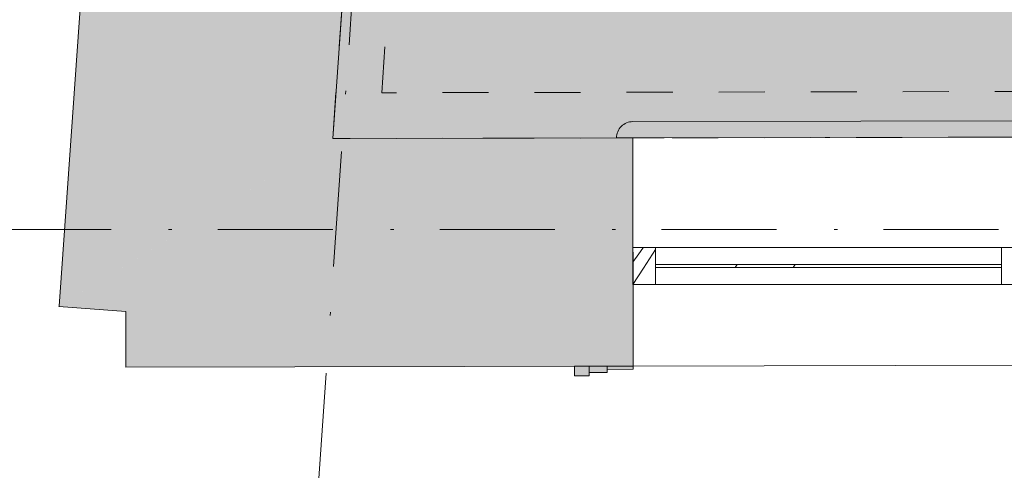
# Paper-space layout 'SA-902 Ruumi 103 siseviimistlused' of a CAD drawing. Header units: millimetres. Extents: x 15 to 415, y 5 to 292.
# Tile 3 of 108: x 60 to 90, y 56 to 70. Entities that reach past the tile are written whole.
import ezdxf
from ezdxf.xclip import XClip

# ---------------------------------------------------------------- set-up
doc = ezdxf.new("R2010")
doc.units = ezdxf.units.MM
doc.header["$MEASUREMENT"] = 0
doc.header["$XCLIPFRAME"] = 2
doc.linetypes.add('Dot & Dashed', pattern=[6.702778, 3.527778, -1.763889, 0, -1.411111])
doc.linetypes.add('Small Dashed', pattern=[2.822222, 1.411111, -1.411111])
for name, color, linetype in [('AR - Seinad SS.ol', 7, 'Continuous'), ('AR - Seinad VS', 7, 'Continuous'), ('AR - Talad', 7, 'Continuous'), ('AR - Teljed', 7, 'Continuous'), ('AR - Vahelaed', 7, 'Continuous'), ('SA - aknalaud', 7, 'Continuous'), ('SA - põrandaviimistlus', 7, 'Continuous')]:
    doc.layers.add(name, color=color, linetype=linetype)

# ---------------------------------------------------------------- blocks, each defined once
blk = doc.blocks.new('*X16')
at = {"layer": 'AR - Seinad VS', "color": 7, "linetype": 'Continuous', "lineweight": 5}
for p, q in [((78.642, 62.978), (78.767, 63.153)), ((78.767, 63.153), (78.786, 63.181)), ((78.79, 62.546), (79.161, 63.114)), ((78.461, 62.731), (78.642, 62.978)), ((78.461, 62.045), (78.79, 62.546))]:
    blk.add_line(p, q, dxfattribs=at)
blk = doc.blocks.new('*X17')
at = {"layer": 'AR - Seinad VS', "color": 7, "linetype": 'Continuous', "lineweight": 5}
for p, q in [((81.665, 62.661), (81.598, 62.561)), ((83.442, 62.661), (83.375, 62.561))]:
    blk.add_line(p, q, dxfattribs=at)
blk = doc.blocks.new('Drawing_1_1', base_point=(61.449, 53.275))
at = {"layer": 'AR - Seinad VS', "linetype": 'Continuous', "lineweight": 13}
for points in [[(65.806, 131.305), (60.876, 61.377), (69.258, 66.515), (73.786, 130.742)], [(69.258, 66.515), (60.86, 61.367), (62.911, 61.219), (62.911, 59.515), (78.473, 59.545), (78.46, 66.533)], [(76.674, 59.242), (77.124, 59.243), (77.123, 59.543), (76.673, 59.542)], [(77.673, 59.344), (77.673, 59.544), (77.123, 59.543), (77.123, 59.343)], [(78.473, 59.445), (78.473, 59.545), (77.673, 59.544), (77.673, 59.444)]]:
    blk.add_hatch(color=252, dxfattribs=at).paths.add_polyline_path(points)
at = {"layer": 'SA - põrandaviimistlus', "linetype": 'Continuous', "lineweight": 20}
h = blk.add_hatch(dxfattribs=at)
h.set_pattern_fill('Carpet_tihe_0001', color=252, style=0, pattern_type=2)
h.set_pattern_definition([(45, (61.4492, 56.2755), (-0.954594, 0.954594), [0, -0.9, 0, -1.35]), (110, (64.4492, 56.2755), (1.268585, 0.461727), [0, -0.66, 0, -1.14])])
h.paths.add_polyline_path([(69.258, 66.515), (134.7, 66.645), (134.736, 76.173), (137.079, 76.163), (137.243, 115.853), (134.89, 115.865), (134.925, 125.123), (130.925, 125.117), (130.681, 70.637), (73.551, 70.524), (77.394, 125.047), (73.384, 125.042)])
at = {"layer": 'AR - Seinad VS', "color": 7, "linetype": 'Continuous', "lineweight": 15}
for p, q in [((113.42, 66.603), (78.46, 66.533)), ((79.161, 63.181), (78.461, 63.181)), ((78.461, 63.181), (78.461, 62.045)), ((79.161, 63.181), (79.161, 62.045)), ((90.961, 63.181), (89.761, 63.181)), ((89.761, 63.181), (89.761, 62.045)), ((89.761, 62.661), (79.161, 62.661)), ((79.161, 62.661), (79.161, 62.561)), ((89.761, 62.561), (79.161, 62.561)), ((89.761, 62.661), (89.761, 62.561)), ((79.161, 62.045), (78.461, 62.045)), ((90.961, 62.045), (89.761, 62.045)), ((78.473, 59.545), (113.433, 59.613))]:
    blk.add_line(p, q, dxfattribs=at)
at = {"layer": 'AR - Seinad VS', "color": 252, "linetype": 'Continuous', "lineweight": 13}
for p, q in [((78.473, 59.545), (78.46, 66.533)), ((77.123, 59.543), (76.673, 59.542)), ((76.673, 59.542), (76.674, 59.242)), ((77.673, 59.544), (77.123, 59.543)), ((77.123, 59.543), (77.123, 59.343)), ((77.123, 59.543), (77.124, 59.243)), ((78.473, 59.545), (77.673, 59.544)), ((77.673, 59.544), (77.673, 59.444)), ((77.673, 59.544), (77.673, 59.344)), ((78.473, 59.545), (78.473, 59.445)), ((77.124, 59.243), (76.674, 59.242)), ((77.673, 59.344), (77.123, 59.343)), ((78.473, 59.445), (77.673, 59.444))]:
    blk.add_line(p, q, dxfattribs=at)
at = {"layer": 'AR - Seinad VS', "color": 252, "linetype": 'Continuous', "lineweight": 13, "flags": 128}
for points in [[(65.806, 131.305), (60.876, 61.377)], [(69.258, 66.515), (73.384, 125.042)], [(78.46, 66.533), (69.258, 66.515)], [(60.876, 61.377), (60.86, 61.367)], [(60.86, 61.367), (62.911, 61.219)], [(62.911, 61.219), (62.911, 59.515)], [(62.911, 59.515), (78.473, 59.545)]]:
    blk.add_lwpolyline(points, dxfattribs=at)
at = {"layer": 'AR - Seinad VS', "color": 7, "linetype": 'Continuous', "lineweight": 15, "flags": 128}
for points in [[(79.161, 63.181), (89.761, 63.181)], [(79.161, 62.045), (89.761, 62.045)]]:
    blk.add_lwpolyline(points, dxfattribs=at)
at = {"layer": 'AR - Talad', "color": 5, "linetype": 'Small Dashed', "lineweight": 13}
for p, q in [((69.258, 66.515), (73.384, 125.042)), ((70.761, 67.918), (74.689, 123.643)), ((133.305, 68.042), (70.761, 67.918)), ((134.7, 66.645), (69.258, 66.515))]:
    blk.add_line(p, q, dxfattribs=at)
at = {"layer": 'AR - Teljed', "color": 251, "linetype": 'Dot & Dashed', "lineweight": 13}
for p, q in [((68.336, 49.027), (83.5, 265.873)), ((52.131, 63.724), (244.201, 63.724))]:
    blk.add_line(p, q, dxfattribs=at)
at = {"layer": 'AR - Vahelaed', "color": 252, "linetype": 'Continuous', "lineweight": 13, "flags": 128}
blk.add_lwpolyline([(77.331, 195.937), (76.976, 189.737), (75.907, 154.818), (73.586, 130.748), (73.384, 125.042), (69.258, 66.515), (140.4, 66.656), (140.399, 64.848), (206.415, 64.892), (206.443, 63.809), (210.642, 63.804), (210.633, 56.811), (241.606, 56.856), (241.596, 63.767), (244.201, 63.764)], dxfattribs=at)
at = {"layer": 'SA - aknalaud', "color": 252, "linetype": 'Continuous', "lineweight": 13, "flags": 128}
blk.add_lwpolyline([(78.462, 63.185), (78.461, 66.533), (77.961, 66.533, -0.414258), (78.46, 67.033), (113.433, 67.089, -0.412924), (113.932, 66.59), (113.433, 66.589), (113.433, 63.18)], format="xyb", close=True, dxfattribs=at)
at = {"layer": 'SA - põrandaviimistlus', "color": 252, "linetype": 'Continuous', "lineweight": 13, "flags": 128}
blk.add_lwpolyline([(69.258, 66.515), (134.7, 66.645), (134.736, 76.173), (137.079, 76.163), (137.243, 115.853), (134.89, 115.865), (134.925, 125.123), (130.925, 125.117), (130.681, 70.637), (73.551, 70.524), (77.394, 125.047), (73.384, 125.042)], close=True, dxfattribs=at)
at = {"layer": 'AR - Seinad SS.ol', "color": 7, "linetype": 'Continuous', "lineweight": 13}
for name in ['*X16', '*X17']:
    blk.add_blockref(name, (0, 0), dxfattribs=at)

psp = doc.layouts.new('SA-902 Ruumi 103 siseviimistlused')

# ---------------------------------------------------------------- block references
at = {"color": 7, "linetype": 'Continuous', "lineweight": 13}
ref = psp.add_blockref('Drawing_1_1', (61.449, 53.275), dxfattribs=at)
XClip(ref).set_block_clipping_path([(24.1555726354, 26.0866641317), (244.2005401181, 283.9995795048)])

doc.saveas('drawing.dxf')
